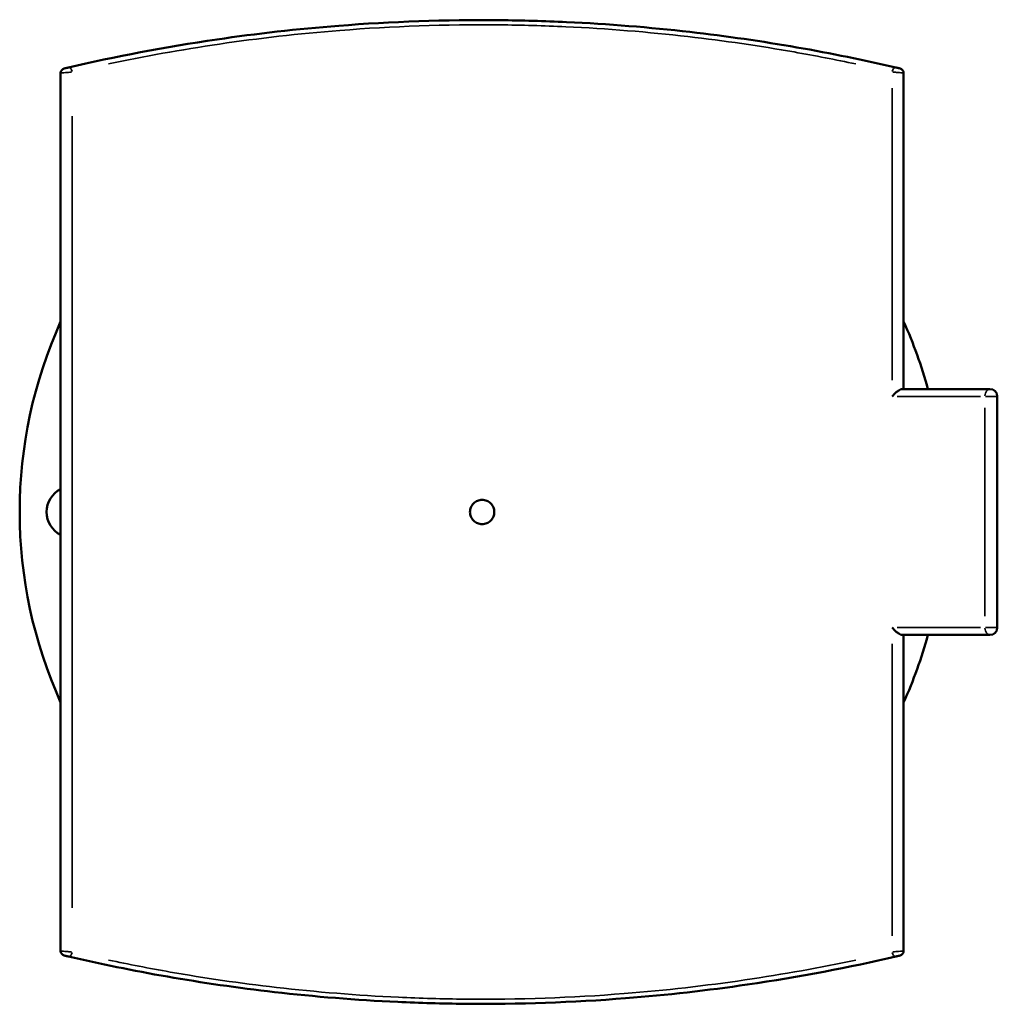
# Model space of a CAD drawing. Header units: millimetres. Extents: x -263 to 1430, y -327 to 1274.
# Tile 5 of 8: x 293 to 710, y 687 to 1107. Entities that reach past the tile are written whole.
import ezdxf

# ---------------------------------------------------------------- set-up
doc = ezdxf.new("R2010")
doc.units = ezdxf.units.MM
doc.layers.add('Visible (ANSI)', color=7, linetype='Continuous', lineweight=50)
doc.layers.add('Visible Narrow (ANSI)', color=7, linetype='Continuous', lineweight=35)

msp = doc.modelspace()

# ---------------------------------------------------------------- linework, layer by layer
at = {"layer": 'Visible (ANSI)'}
for p, q in [((310.281, 1084.714), (310.281, 709.881)), ((670.281, 949.798), (670.281, 1084.714)), ((707.131, 949.798), (669.741, 949.798)), ((710.281, 847.948), (710.281, 946.648)), ((669.741, 844.798), (707.131, 844.798)), ((670.281, 709.881), (670.281, 844.798))]:
    msp.add_line(p, q, dxfattribs=at)
for centre, radius, start, end in [((312.281, 1084.714), 2, 103.19265, 180), ((668.281, 1084.714), 2, 0, 76.80735), ((490.281, 897.298), 197.5, 155.69849, 204.30151), ((490.281, 897.298), 197.5, 15.41585, 24.30151), ((707.131, 946.648), 3.15, 0, 90), ((315.281, 897.298), 11, 117.03569, 242.96431), ((707.131, 847.948), 3.15, 270, 0), ((490.281, 897.298), 197.5, 335.69849, 344.58415), ((312.281, 709.881), 2, 180, 256.80735), ((668.281, 709.881), 2, 283.19265, 0)]:
    msp.add_arc(centre, radius, start, end, dxfattribs=at)
for points, knots in [([(666.944, 1087.079), (653.522, 1090.192), (639.383, 1093.096), (609.945, 1098.231), (594.647, 1100.462), (561.804, 1104.211), (544.178, 1105.642), (516.857, 1106.904), (507.309, 1107.171), (474.698, 1107.482), (451.582, 1106.667), (411.282, 1103.5), (393.886, 1101.519), (354.688, 1095.784), (333.371, 1091.661), (313.619, 1087.079)], [0, 0, 0, 0, 4.9203441, 4.9203441, 9.8406881, 9.8406881, 15.2159638, 15.2159638, 18.0777008, 18.0777008, 24.9773727, 24.9773727, 30.4036785, 30.4036785, 37.6450052, 37.6450052, 37.6450052, 37.6450052]), ([(313.619, 1087.079), (313.556, 1087.065), (313.488, 1087.049), (313.307, 1087.007), (313.188, 1086.979), (312.912, 1086.915), (312.754, 1086.878), (312.412, 1086.799), (312.236, 1086.757), (311.926, 1086.685), (311.825, 1086.661), (311.825, 1086.661)], [0, 0, 0, 0, 0.02312014, 0.02312014, 0.06011238, 0.06011238, 0.10820228, 0.10820228, 0.17071915, 0.17071915, 0.25246485, 0.25246485, 0.25246485, 0.25246485]), ([(668.738, 1086.661), (668.738, 1086.661), (668.731, 1086.663), (668.695, 1086.671), (668.656, 1086.68), (668.529, 1086.71), (668.432, 1086.733), (668.167, 1086.795), (667.986, 1086.837), (667.564, 1086.935), (667.318, 1086.992), (667.047, 1087.055), (666.994, 1087.068), (666.944, 1087.079)], [0, 0, 0, 0, 0.02182741, 0.02182741, 0.05675126, 0.05675126, 0.10215227, 0.10215227, 0.16117359, 0.16117359, 0.23400864, 0.23400864, 0.25246486, 0.25246486, 0.25246486, 0.25246486]), ([(665.38, 946.648), (665.382, 946.65), (665.385, 946.653), (665.855, 947.22), (666.398, 947.775), (667.401, 948.641), (667.84, 948.968), (668.558, 949.412), (668.862, 949.569), (669.368, 949.753), (669.57, 949.798), (669.741, 949.798)], [-0.00111867, -0.00111867, -0.00111867, -0.00111867, 0, 0, 0.23907008, 0.23907008, 0.42670793, 0.42670793, 0.56645859, 0.56645859, 0.67929856, 0.67929856, 0.67929856, 0.67929856]), ([(495.481, 897.298), (495.481, 896.645), (495.351, 895.948), (494.82, 894.667), (494.42, 894.082), (493.496, 893.159), (492.912, 892.759), (491.631, 892.228), (490.934, 892.098), (489.628, 892.098), (488.932, 892.228), (487.651, 892.759), (487.066, 893.159), (486.143, 894.082), (485.742, 894.667), (485.212, 895.948), (485.081, 896.645), (485.081, 897.95), (485.212, 898.647), (485.742, 899.928), (486.143, 900.513), (487.066, 901.436), (487.651, 901.836), (488.932, 902.367), (489.628, 902.498), (490.934, 902.498), (491.631, 902.367), (492.912, 901.836), (493.496, 901.436), (494.42, 900.513), (494.82, 899.928), (495.351, 898.647), (495.481, 897.95), (495.481, 897.298)], [0, 0, 0, 0, 0.1958809, 0.1958809, 0.3917618, 0.3917618, 0.5876427, 0.5876427, 0.7835236, 0.7835236, 0.9794045, 0.9794045, 1.1752854, 1.1752854, 1.3711663, 1.3711663, 1.5670472, 1.5670472, 1.7629281, 1.7629281, 1.958809, 1.958809, 2.1546899, 2.1546899, 2.3505708, 2.3505708, 2.5464517, 2.5464517, 2.7423326, 2.7423326, 2.9382135, 2.9382135, 3.1340944, 3.1340944, 3.1340944, 3.1340944]), ([(665.38, 847.948), (665.382, 847.945), (665.385, 847.942), (665.855, 847.375), (666.398, 846.82), (667.401, 845.954), (667.84, 845.627), (668.558, 845.183), (668.862, 845.026), (669.368, 844.842), (669.57, 844.798), (669.741, 844.798)], [-1.16071335, -1.16071335, -1.16071335, -1.16071335, -1.1597987, -1.1597987, -0.9643306, -0.9643306, -0.81091444, -0.81091444, -0.69665173, -0.69665173, -0.60439169, -0.60439169, -0.60439169, -0.60439169]), ([(311.825, 707.934), (311.825, 707.934), (311.832, 707.932), (311.867, 707.924), (311.907, 707.915), (312.033, 707.885), (312.13, 707.862), (312.396, 707.8), (312.576, 707.758), (312.998, 707.66), (313.244, 707.603), (313.515, 707.54), (313.568, 707.527), (313.619, 707.516)], [0, 0, 0, 0, 0.02182741, 0.02182741, 0.05675126, 0.05675126, 0.10215227, 0.10215227, 0.16117359, 0.16117359, 0.23400864, 0.23400864, 0.25246486, 0.25246486, 0.25246486, 0.25246486]), ([(313.619, 707.516), (327.04, 704.403), (341.179, 701.499), (370.617, 696.364), (385.914, 694.133), (418.758, 690.384), (436.384, 688.953), (463.705, 687.692), (473.253, 687.425), (505.864, 687.113), (528.98, 687.928), (569.279, 691.095), (586.675, 693.076), (625.874, 698.811), (647.191, 702.934), (666.944, 707.516)], [0, 0, 0, 0, 4.9202945, 4.9202945, 9.8405891, 9.8405891, 15.2159348, 15.2159348, 18.0776118, 18.0776118, 24.977239, 24.977239, 30.4035086, 30.4035086, 37.6450052, 37.6450052, 37.6450052, 37.6450052]), ([(666.944, 707.516), (667.007, 707.53), (667.074, 707.546), (667.255, 707.588), (667.374, 707.616), (667.65, 707.68), (667.809, 707.717), (668.15, 707.797), (668.326, 707.838), (668.636, 707.91), (668.738, 707.934), (668.738, 707.934)], [0, 0, 0, 0, 0.02312014, 0.02312014, 0.06011238, 0.06011238, 0.10820228, 0.10820228, 0.17071915, 0.17071915, 0.25246485, 0.25246485, 0.25246485, 0.25246485])]:
    msp.add_open_spline(points, degree=3, knots=knots, dxfattribs=at)
at = {"layer": 'Visible Narrow (ANSI)'}
for p, q in [((665.38, 1078.207), (665.38, 953.572)), ((315.182, 728.247), (315.182, 1066.348)), ((667.476, 946.648), (703.127, 946.648)), ((710.26, 946.648), (705.265, 946.648)), ((704.984, 941.713), (704.984, 852.883)), ((703.127, 847.948), (667.476, 847.948)), ((705.265, 847.948), (710.26, 847.948)), ((665.38, 841.023), (665.38, 716.388))]:
    msp.add_line(p, q, dxfattribs=at)
for centre, major_axis, ratio, start_param, end_param in [((314.07, 1085.131), (-0.452, 1.948), 0.5458184, 4.6713036, 6.1983494), ((666.492, 1085.131), (0.452, 1.948), 0.5458184, 0.0848359, 1.6118817), ((707.131, 946.648), (0, 3.15), 0.6815967, 0.0785398, 1.4922565), ((707.131, 847.948), (0, -3.15), 0.6815967, 4.7909288, 6.2046455), ((314.07, 709.464), (-0.452, -1.948), 0.5458184, 0.0848359, 1.6118817), ((666.492, 709.464), (0.452, -1.948), 0.5458184, 4.6713036, 6.1983494)]:
    msp.add_ellipse(centre, major_axis=major_axis, ratio=ratio, start_param=start_param, end_param=end_param, dxfattribs=at)
for points, knots in [([(330.755, 1088.595), (345.817, 1091.782), (361.661, 1094.663), (394.739, 1099.533), (411.981, 1101.51), (451.924, 1104.669), (474.836, 1105.482), (507.158, 1105.171), (516.622, 1104.905), (543.701, 1103.646), (561.171, 1102.219), (593.724, 1098.48), (608.885, 1096.255), (632.482, 1092.112), (641.271, 1090.403), (649.809, 1088.596)], [-35.7627549, -35.7627549, -35.7627549, -35.7627549, -30.4036785, -30.4036785, -24.9773727, -24.9773727, -18.0777008, -18.0777008, -15.2159638, -15.2159638, -9.8406881, -9.8406881, -4.9203441, -4.9203441, -1.8822503, -1.8822503, -1.8822503, -1.8822503]), ([(310.301, 1084.715), (310.372, 1084.722), (310.632, 1084.744), (311.405, 1084.81), (311.886, 1084.851), (312.819, 1084.93), (313.252, 1084.967), (314.007, 1085.031), (314.331, 1085.059), (314.722, 1085.092), (314.808, 1085.099), (314.891, 1085.106)], [-0.23984161, -0.23984161, -0.23984161, -0.23984161, -0.17071915, -0.17071915, -0.10820228, -0.10820228, -0.06011238, -0.06011238, -0.02312014, -0.02312014, -0.01262324, -0.01262324, -0.01262324, -0.01262324]), ([(665.672, 1085.106), (665.718, 1085.102), (665.765, 1085.098), (666.403, 1085.044), (667.075, 1084.987), (668.229, 1084.889), (668.721, 1084.847), (669.446, 1084.785), (669.712, 1084.762), (670.057, 1084.733), (670.165, 1084.724), (670.241, 1084.717), (670.253, 1084.716), (670.262, 1084.715)], [-0.23984162, -0.23984162, -0.23984162, -0.23984162, -0.23400864, -0.23400864, -0.16117359, -0.16117359, -0.10215227, -0.10215227, -0.05675126, -0.05675126, -0.02182741, -0.02182741, -0.01262324, -0.01262324, -0.01262324, -0.01262324]), ([(314.891, 709.489), (314.845, 709.493), (314.798, 709.497), (314.159, 709.551), (313.487, 709.608), (312.334, 709.706), (311.841, 709.748), (311.116, 709.81), (310.85, 709.833), (310.506, 709.862), (310.398, 709.871), (310.322, 709.878), (310.309, 709.879), (310.3, 709.88)], [-0.23984162, -0.23984162, -0.23984162, -0.23984162, -0.23400864, -0.23400864, -0.16117359, -0.16117359, -0.10215227, -0.10215227, -0.05675126, -0.05675126, -0.02182741, -0.02182741, -0.01262324, -0.01262324, -0.01262324, -0.01262324]), ([(670.262, 709.88), (670.191, 709.874), (669.93, 709.851), (669.157, 709.785), (668.676, 709.744), (667.743, 709.665), (667.31, 709.628), (666.556, 709.564), (666.232, 709.536), (665.84, 709.503), (665.755, 709.496), (665.672, 709.489)], [-0.23984161, -0.23984161, -0.23984161, -0.23984161, -0.17071915, -0.17071915, -0.10820228, -0.10820228, -0.06011238, -0.06011238, -0.02312014, -0.02312014, -0.01262324, -0.01262324, -0.01262324, -0.01262324]), ([(649.808, 706), (634.745, 702.813), (618.901, 699.931), (585.822, 695.062), (568.58, 693.085), (528.637, 689.926), (505.726, 689.114), (473.404, 689.424), (463.94, 689.691), (436.861, 690.949), (419.391, 692.376), (386.838, 696.115), (371.676, 698.341), (348.08, 702.483), (339.291, 704.192), (330.754, 706)], [-35.762755, -35.762755, -35.762755, -35.762755, -30.4035086, -30.4035086, -24.977239, -24.977239, -18.0776118, -18.0776118, -15.2159348, -15.2159348, -9.8405891, -9.8405891, -4.9202945, -4.9202945, -1.8822503, -1.8822503, -1.8822503, -1.8822503])]:
    msp.add_open_spline(points, degree=3, knots=knots, dxfattribs=at)

doc.saveas('drawing.dxf')
